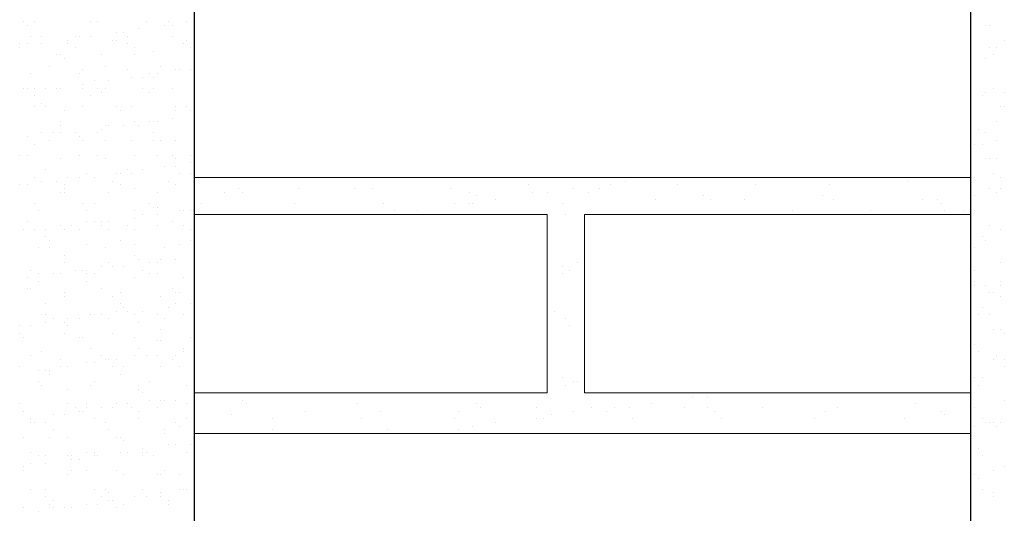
# Model space of a CAD drawing. Header units: metres. Extents: x -18 to 342, y 4 to 63.
# Tile 140 of 173: x 297.38 to 299.93, y 16.11 to 17.4. Entities that reach past the tile are written whole.
import ezdxf

# ---------------------------------------------------------------- set-up
doc = ezdxf.new("R2010")
doc.units = ezdxf.units.M
doc.header["$MEASUREMENT"] = 0
doc.layers.add('PDF_hatch-borshi', color=7, linetype='Continuous')
doc.layers.add('PDF_wall', color=7, linetype='Continuous')

msp = doc.modelspace()

# ---------------------------------------------------------------- linework, layer by layer
at = {"layer": 'PDF_hatch-borshi', "lineweight": 18}
for points in [[(297.3866, 17.3907), (297.3866, 17.3907)], [(297.3962, 17.3811), (297.3962, 17.3811)], [(297.4155, 17.3907), (297.4155, 17.3907)], [(297.5599, 17.3907), (297.5599, 17.3907)], [(297.5792, 17.3907), (297.5792, 17.3907)], [(297.7044, 17.3907), (297.7044, 17.3907)], [(297.7525, 17.3811), (297.7525, 17.3811)], [(297.7622, 17.3907), (297.7622, 17.3907)], [(297.7718, 17.3811), (297.7718, 17.3811)], [(297.7718, 17.3811), (297.7718, 17.3811)], [(297.8103, 17.3907), (297.8103, 17.3907)], [(299.881, 17.3811), (299.881, 17.3811)], [(299.8907, 17.3811), (299.8907, 17.3811)], [(297.6273, 17.3618), (297.6273, 17.3618)], [(297.6466, 17.3618), (297.6466, 17.3618)], [(297.6851, 17.3715), (297.6851, 17.3715)], [(297.3769, 17.3329), (297.3769, 17.3329)], [(297.3962, 17.3329), (297.3962, 17.3329)], [(297.4058, 17.3522), (297.4058, 17.3522)], [(297.4347, 17.3522), (297.4347, 17.3522)], [(297.4347, 17.3329), (297.4347, 17.3329)], [(297.5021, 17.3426), (297.5021, 17.3426)], [(297.5021, 17.3329), (297.5021, 17.3329)], [(297.5214, 17.3522), (297.5214, 17.3522)], [(297.531, 17.3522), (297.531, 17.3522)], [(297.5599, 17.3522), (297.5599, 17.3522)], [(297.6177, 17.3426), (297.6177, 17.3426)], [(297.6273, 17.3426), (297.6273, 17.3426)], [(297.6562, 17.3522), (297.6562, 17.3522)], [(297.6562, 17.3329), (297.6562, 17.3329)], [(297.7718, 17.3522), (297.7718, 17.3522)], [(297.8007, 17.3329), (297.8007, 17.3329)], [(297.8103, 17.3426), (297.8103, 17.3426)], [(299.9292, 17.3426), (299.9292, 17.3426)], [(297.3769, 17.3233), (297.3769, 17.3233)], [(297.5214, 17.3233), (297.5214, 17.3233)], [(297.6755, 17.3233), (297.6755, 17.3233)], [(297.7237, 17.3137), (297.7237, 17.3137)], [(297.82, 17.3233), (297.82, 17.3233)], [(299.8907, 17.3233), (299.8907, 17.3233)], [(299.9099, 17.3233), (299.9099, 17.3233)], [(297.4732, 17.3041), (297.4732, 17.3041)], [(297.4829, 17.3041), (297.4829, 17.3041)], [(297.4925, 17.2944), (297.4925, 17.2944)], [(297.5888, 17.3041), (297.5888, 17.3041)], [(297.6755, 17.3041), (297.6755, 17.3041)], [(299.881, 17.2944), (299.881, 17.2944)], [(299.9003, 17.3041), (299.9003, 17.3041)], [(297.4058, 17.2559), (297.4058, 17.2559)], [(297.454, 17.2752), (297.454, 17.2752)], [(297.531, 17.2559), (297.531, 17.2559)], [(297.5407, 17.2655), (297.5407, 17.2655)], [(297.5984, 17.2752), (297.5984, 17.2752)], [(297.6562, 17.2655), (297.6562, 17.2655)], [(297.714, 17.2559), (297.714, 17.2559)], [(297.7333, 17.2559), (297.7333, 17.2559)], [(297.7429, 17.2752), (297.7429, 17.2752)], [(297.7814, 17.2655), (297.7814, 17.2655)], [(297.7911, 17.2655), (297.7911, 17.2655)], [(297.82, 17.2655), (297.82, 17.2655)], [(299.8425, 17.2559), (299.8425, 17.2559)], [(297.5696, 17.2366), (297.5696, 17.2366)], [(297.6081, 17.2366), (297.6081, 17.2366)], [(297.6659, 17.2463), (297.6659, 17.2463)], [(297.6948, 17.2463), (297.6948, 17.2463)], [(297.7237, 17.2463), (297.7237, 17.2463)], [(299.8425, 17.2463), (299.8425, 17.2463)], [(297.3866, 17.2174), (297.3866, 17.2174)], [(297.3962, 17.2174), (297.3962, 17.2174)], [(297.4155, 17.2174), (297.4155, 17.2174)], [(297.4443, 17.2174), (297.4443, 17.2174)], [(297.4732, 17.2174), (297.4732, 17.2174)], [(297.4829, 17.2174), (297.4829, 17.2174)], [(297.5407, 17.227), (297.5407, 17.227)], [(297.5407, 17.2174), (297.5407, 17.2174)], [(297.5792, 17.2174), (297.5792, 17.2174)], [(297.5888, 17.2077), (297.5888, 17.2077)], [(297.5984, 17.2174), (297.5984, 17.2174)], [(297.6948, 17.2174), (297.6948, 17.2174)], [(297.714, 17.2077), (297.714, 17.2077)], [(297.7237, 17.2174), (297.7237, 17.2174)], [(297.7718, 17.2174), (297.7718, 17.2174)], [(299.8425, 17.2174), (299.8425, 17.2174)], [(299.881, 17.2077), (299.881, 17.2077)], [(299.9003, 17.2174), (299.9003, 17.2174)], [(299.9292, 17.2077), (299.9292, 17.2077)], [(297.4155, 17.1981), (297.4155, 17.1981)], [(297.4347, 17.1789), (297.4347, 17.1789)], [(297.5599, 17.1981), (297.5599, 17.1981)], [(299.8714, 17.1981), (299.8714, 17.1981)], [(297.4155, 17.1692), (297.4155, 17.1692)], [(297.4443, 17.1692), (297.4443, 17.1692)], [(297.4925, 17.1596), (297.4925, 17.1596)], [(297.5407, 17.1692), (297.5407, 17.1692)], [(297.6273, 17.1692), (297.6273, 17.1692)], [(297.637, 17.1596), (297.637, 17.1596)], [(297.6659, 17.1692), (297.6659, 17.1692)], [(297.7814, 17.1692), (297.7814, 17.1692)], [(297.7814, 17.1596), (297.7814, 17.1596)], [(297.8103, 17.1692), (297.8103, 17.1692)], [(297.82, 17.1596), (297.82, 17.1596)], [(299.8425, 17.1692), (299.8425, 17.1692)], [(299.9196, 17.1692), (299.9196, 17.1692)], [(299.9292, 17.1692), (299.9292, 17.1692)], [(297.4829, 17.1307), (297.4829, 17.1307)], [(297.6755, 17.1307), (297.6755, 17.1307)], [(297.714, 17.1307), (297.714, 17.1307)], [(297.7237, 17.1307), (297.7237, 17.1307)], [(297.7333, 17.1307), (297.7333, 17.1307)], [(297.7718, 17.1403), (297.7718, 17.1403)], [(299.9099, 17.1307), (299.9099, 17.1307)], [(297.4347, 17.1018), (297.4347, 17.1018)], [(297.4636, 17.1018), (297.4636, 17.1018)], [(297.4829, 17.1211), (297.4829, 17.1211)], [(297.4829, 17.1018), (297.4829, 17.1018)], [(297.5214, 17.1018), (297.5214, 17.1018)], [(297.5792, 17.1018), (297.5792, 17.1018)], [(297.5888, 17.1114), (297.5888, 17.1114)], [(297.5984, 17.1211), (297.5984, 17.1211)], [(297.6081, 17.1211), (297.6081, 17.1211)], [(297.6466, 17.1211), (297.6466, 17.1211)], [(297.6851, 17.1211), (297.6851, 17.1211)], [(297.7237, 17.1018), (297.7237, 17.1018)], [(299.8618, 17.1114), (299.8618, 17.1114)], [(299.881, 17.1018), (299.881, 17.1018)], [(297.3962, 17.0922), (297.3962, 17.0922)], [(297.454, 17.0825), (297.454, 17.0825)], [(297.531, 17.0922), (297.531, 17.0922)], [(297.5407, 17.0825), (297.5407, 17.0825)], [(297.5407, 17.0825), (297.5407, 17.0825)], [(297.5984, 17.0825), (297.5984, 17.0825)], [(297.6659, 17.0825), (297.6659, 17.0825)], [(297.7237, 17.0825), (297.7237, 17.0825)], [(297.7429, 17.0825), (297.7429, 17.0825)], [(297.7814, 17.0825), (297.7814, 17.0825)], [(299.9099, 17.0825), (299.9099, 17.0825)], [(297.4155, 17.0729), (297.4155, 17.0729)], [(299.8425, 17.0729), (299.8425, 17.0729)], [(299.8521, 17.0729), (299.8521, 17.0729)], [(299.8714, 17.0729), (299.8714, 17.0729)], [(297.3769, 17.044), (297.3769, 17.044)], [(297.3962, 17.044), (297.3962, 17.044)], [(297.4829, 17.0344), (297.4829, 17.0344)], [(297.531, 17.044), (297.531, 17.044)], [(297.5792, 17.044), (297.5792, 17.044)], [(297.5984, 17.0344), (297.5984, 17.0344)], [(297.6755, 17.044), (297.6755, 17.044)], [(297.7333, 17.044), (297.7333, 17.044)], [(297.7718, 17.044), (297.7718, 17.044)], [(297.7814, 17.0344), (297.7814, 17.0344)], [(297.82, 17.044), (297.82, 17.044)], [(297.82, 17.0248), (297.82, 17.0248)], [(299.881, 17.0344), (299.881, 17.0344)], [(299.8907, 17.0344), (299.8907, 17.0344)], [(299.9099, 17.0344), (299.9099, 17.0344)], [(297.4443, 17.0055), (297.4443, 17.0055)], [(297.6562, 17.0055), (297.6562, 17.0055)], [(297.6948, 17.0055), (297.6948, 17.0055)], [(297.7525, 17.0151), (297.7525, 17.0151)], [(297.7814, 17.0151), (297.7814, 17.0151)], [(297.4155, 16.9862), (297.4155, 16.9862)], [(297.4347, 16.9766), (297.4347, 16.9766)], [(297.4732, 16.9766), (297.4732, 16.9766)], [(297.5021, 16.9862), (297.5021, 16.9862)], [(297.531, 16.9862), (297.531, 16.9862)], [(297.5503, 16.9959), (297.5503, 16.9959)], [(297.5696, 16.9862), (297.5696, 16.9862)], [(297.6177, 16.9766), (297.6177, 16.9766)], [(297.6273, 16.9959), (297.6273, 16.9959)], [(297.6273, 16.9959), (297.6273, 16.9959)], [(297.637, 16.9959), (297.637, 16.9959)], [(297.6659, 16.9959), (297.6659, 16.9959)], [(297.7622, 16.9766), (297.7622, 16.9766)], [(297.7911, 16.9959), (297.7911, 16.9959)], [(297.82, 16.9959), (297.82, 16.9959)], [(299.8425, 16.9862), (297.8296, 16.9862)], [(298.9468, 16.9766), (298.9468, 16.9766)], [(299.0142, 16.9862), (299.0142, 16.9862)], [(299.6788, 16.9766), (299.6788, 16.9766)], [(299.8521, 16.9862), (299.8521, 16.9862)], [(299.9003, 16.9959), (299.9003, 16.9959)], [(299.9196, 16.9862), (299.9196, 16.9862)], [(297.3769, 16.967), (297.3769, 16.967)], [(297.3962, 16.967), (297.3962, 16.967)], [(297.4829, 16.9477), (297.4829, 16.9477)], [(297.4925, 16.967), (297.4925, 16.967)], [(297.4925, 16.9573), (297.4925, 16.9573)], [(297.4925, 16.9477), (297.4925, 16.9477)], [(297.6081, 16.9477), (297.6081, 16.9477)], [(297.637, 16.967), (297.637, 16.967)], [(297.6755, 16.9573), (297.6755, 16.9573)], [(297.7333, 16.9477), (297.7333, 16.9477)], [(297.7814, 16.967), (297.7814, 16.967)], [(297.9066, 16.9477), (297.9066, 16.9477)], [(297.9452, 16.9573), (297.9452, 16.9573)], [(297.9548, 16.9477), (297.9548, 16.9477)], [(298.0993, 16.9573), (298.0993, 16.9573)], [(298.2437, 16.9573), (298.2437, 16.9573)], [(298.2919, 16.9573), (298.2919, 16.9573)], [(298.4941, 16.9573), (298.4941, 16.9573)], [(298.5423, 16.9477), (298.5423, 16.9477)], [(298.6964, 16.967), (298.6964, 16.967)], [(298.706, 16.9477), (298.706, 16.9477)], [(298.7446, 16.9477), (298.7446, 16.9477)], [(298.812, 16.9573), (298.812, 16.9573)], [(298.8505, 16.9477), (298.8505, 16.9477)], [(298.8794, 16.9573), (298.8794, 16.9573)], [(298.9083, 16.967), (298.9083, 16.967)], [(299.0816, 16.967), (299.0816, 16.967)], [(299.2839, 16.967), (299.2839, 16.967)], [(299.4765, 16.967), (299.4765, 16.967)], [(299.8907, 16.9573), (299.8907, 16.9573)], [(299.9099, 16.9477), (299.9099, 16.9477)], [(299.9196, 16.9573), (299.9196, 16.9573)], [(298.5616, 16.9381), (298.5616, 16.9381)], [(298.6097, 16.9284), (298.6097, 16.9284)], [(299.0239, 16.9284), (299.0239, 16.9284)], [(299.1491, 16.9381), (299.1491, 16.9381)], [(299.1683, 16.9284), (299.1683, 16.9284)], [(299.255, 16.9284), (299.255, 16.9284)], [(299.4573, 16.9381), (299.4573, 16.9381)], [(299.4862, 16.9284), (299.4862, 16.9284)], [(299.7173, 16.9284), (299.7173, 16.9284)], [(299.7558, 16.9284), (299.7558, 16.9284)], [(299.8521, 16.9381), (299.8521, 16.9381)], [(297.4155, 16.9188), (297.4155, 16.9188)], [(297.4251, 16.8995), (297.4251, 16.8995)], [(297.5407, 16.9188), (297.5407, 16.9188)], [(297.5503, 16.8995), (297.5503, 16.8995)], [(297.5696, 16.9188), (297.5696, 16.9188)], [(297.6755, 16.8995), (297.6755, 16.8995)], [(297.714, 16.9188), (297.714, 16.9188)], [(297.7237, 16.9092), (297.7237, 16.9092)], [(297.7333, 16.9092), (297.7333, 16.9092)], [(297.7911, 16.8995), (297.7911, 16.8995)], [(297.8007, 16.8995), (297.8007, 16.8995)], [(297.82, 16.8995), (297.82, 16.8995)], [(297.8489, 16.9188), (297.8489, 16.9188)], [(298.0896, 16.9188), (298.0896, 16.9188)], [(298.3208, 16.9188), (298.3208, 16.9188)], [(298.3497, 16.8995), (298.3497, 16.8995)], [(298.4075, 16.8995), (298.4075, 16.8995)], [(298.5038, 16.9188), (298.5038, 16.9188)], [(298.5423, 16.9188), (298.5423, 16.9188)], [(298.5519, 16.9188), (298.5519, 16.9188)], [(298.7831, 16.9188), (298.7831, 16.9188)], [(299.3802, 16.8995), (299.3802, 16.8995)], [(299.5825, 16.8995), (299.5825, 16.8995)], [(299.7655, 16.9188), (299.7655, 16.9188)], [(299.7751, 16.8995), (299.7751, 16.8995)], [(299.8233, 16.8995), (299.8233, 16.8995)], [(299.8425, 16.9092), (299.8425, 16.9092)], [(299.8521, 16.8995), (299.8521, 16.8995)], [(299.8521, 16.8995), (299.8521, 16.8995)], [(297.3962, 16.8707), (297.3962, 16.8707)], [(297.5503, 16.8707), (297.5503, 16.8707)], [(297.5696, 16.8707), (297.5696, 16.8707)], [(297.5888, 16.8707), (297.5888, 16.8707)], [(297.6081, 16.8707), (297.6081, 16.8707)], [(297.6755, 16.8803), (297.6755, 16.8803)], [(297.6948, 16.8899), (297.6948, 16.8899)], [(297.7333, 16.8899), (297.7333, 16.8899)], [(297.7718, 16.8707), (297.7718, 16.8707)], [(297.8296, 16.4276), (298.7446, 16.4276), (298.7446, 16.8899), (297.8296, 16.8899)], [(298.7927, 16.8899), (298.7927, 16.8899)], [(299.8425, 16.8899), (298.8409, 16.8899), (298.8409, 16.4276), (299.8425, 16.4276)], [(298.9853, 16.8899), (298.9853, 16.8899)], [(297.3866, 16.8514), (297.3866, 16.8514)], [(297.4155, 16.8514), (297.4155, 16.8514)], [(297.4443, 16.8514), (297.4443, 16.8514)], [(297.4829, 16.861), (297.4829, 16.861)], [(297.4925, 16.8514), (297.4925, 16.8514)], [(297.5118, 16.861), (297.5118, 16.861)], [(297.531, 16.8514), (297.531, 16.8514)], [(297.5888, 16.861), (297.5888, 16.861)], [(297.6081, 16.8514), (297.6081, 16.8514)], [(297.6562, 16.861), (297.6562, 16.861)], [(297.6755, 16.8514), (297.6755, 16.8514)], [(297.7333, 16.861), (297.7333, 16.861)], [(297.8007, 16.861), (297.8007, 16.861)], [(297.82, 16.8514), (297.82, 16.8514)], [(299.8907, 16.861), (299.8907, 16.861)], [(299.9196, 16.8514), (299.9196, 16.8514)], [(297.4443, 16.8321), (297.4443, 16.8321)], [(297.454, 16.8225), (297.454, 16.8225)], [(297.637, 16.8225), (297.637, 16.8225)], [(297.82, 16.8225), (297.82, 16.8225)], [(299.8714, 16.8321), (299.8714, 16.8321)], [(299.881, 16.8225), (299.881, 16.8225)], [(297.4251, 16.8032), (297.4251, 16.8032)], [(297.454, 16.8032), (297.454, 16.8032)], [(297.5503, 16.8129), (297.5503, 16.8129)], [(297.5984, 16.8032), (297.5984, 16.8032)], [(297.6755, 16.8129), (297.6755, 16.8129)], [(297.7525, 16.8032), (297.7525, 16.8032)], [(297.7911, 16.8129), (297.7911, 16.8129)], [(299.8521, 16.8032), (299.8521, 16.8032)], [(297.4925, 16.784), (297.4925, 16.784)], [(297.6755, 16.784), (297.6755, 16.784)], [(297.6851, 16.7743), (297.6851, 16.7743)], [(297.7429, 16.7743), (297.7429, 16.7743)], [(297.7814, 16.7743), (297.7814, 16.7743)], [(297.4058, 16.7454), (297.4058, 16.7454)], [(297.4925, 16.7647), (297.4925, 16.7647)], [(297.5214, 16.7454), (297.5214, 16.7454)], [(297.5407, 16.7454), (297.5407, 16.7454)], [(297.5503, 16.7454), (297.5503, 16.7454)], [(297.5888, 16.7551), (297.5888, 16.7551)], [(297.6081, 16.7647), (297.6081, 16.7647)], [(297.6177, 16.7551), (297.6177, 16.7551)], [(297.6466, 16.7551), (297.6466, 16.7551)], [(297.6948, 16.7454), (297.6948, 16.7454)], [(297.714, 16.7647), (297.714, 16.7647)], [(297.7333, 16.7647), (297.7333, 16.7647)], [(298.7831, 16.7551), (298.7831, 16.7551)], [(298.8023, 16.7454), (298.8023, 16.7454)], [(298.8216, 16.7647), (298.8216, 16.7647)], [(299.8521, 16.7454), (299.8521, 16.7454)], [(299.9196, 16.7647), (299.9196, 16.7647)], [(297.3962, 16.7262), (297.3962, 16.7262)], [(297.4251, 16.7358), (297.4251, 16.7358)], [(297.4636, 16.7358), (297.4636, 16.7358)], [(297.4829, 16.7358), (297.4829, 16.7358)], [(297.5503, 16.7358), (297.5503, 16.7358)], [(297.5696, 16.7358), (297.5696, 16.7358)], [(297.6755, 16.7262), (297.6755, 16.7262)], [(297.714, 16.7358), (297.714, 16.7358)], [(297.7333, 16.7358), (297.7333, 16.7358)], [(297.8007, 16.7262), (297.8007, 16.7262)], [(298.7831, 16.7358), (298.7831, 16.7358)], [(299.8425, 16.7358), (299.8425, 16.7358)], [(297.3962, 16.6973), (297.3962, 16.6973)], [(297.4058, 16.6973), (297.4058, 16.6973)], [(297.4251, 16.7166), (297.4251, 16.7166)], [(297.5503, 16.7166), (297.5503, 16.7166)], [(297.5888, 16.6973), (297.5888, 16.6973)], [(297.7718, 16.6973), (297.7718, 16.6973)], [(299.8521, 16.7166), (299.8521, 16.7166)], [(299.8521, 16.7069), (299.8521, 16.7069)], [(299.881, 16.7069), (299.881, 16.7069)], [(299.9196, 16.7166), (299.9196, 16.7166)], [(299.9196, 16.7069), (299.9196, 16.7069)], [(297.4925, 16.6877), (297.4925, 16.6877)], [(297.4925, 16.678), (297.4925, 16.678)], [(297.6177, 16.678), (297.6177, 16.678)], [(297.637, 16.6877), (297.637, 16.6877)], [(297.7429, 16.678), (297.7429, 16.678)], [(297.7814, 16.6877), (297.7814, 16.6877)], [(297.7911, 16.6877), (297.7911, 16.6877)], [(299.8907, 16.6877), (299.8907, 16.6877)], [(299.9003, 16.6877), (299.9003, 16.6877)], [(299.9196, 16.678), (299.9196, 16.678)], [(297.4443, 16.6588), (297.4443, 16.6588)], [(297.637, 16.6588), (297.637, 16.6588)], [(297.6466, 16.6491), (297.6466, 16.6491)], [(297.7622, 16.6491), (297.7622, 16.6491)], [(297.7814, 16.6588), (297.7814, 16.6588)], [(297.82, 16.6588), (297.82, 16.6588)], [(297.8296, 16.6491), (297.8296, 16.6491)], [(299.8714, 16.6491), (299.8714, 16.6491)], [(297.4347, 16.6299), (297.4347, 16.6299)], [(297.4443, 16.6299), (297.4443, 16.6299)], [(297.4636, 16.6202), (297.4636, 16.6202)], [(297.5021, 16.6202), (297.5021, 16.6202)], [(297.531, 16.6202), (297.531, 16.6202)], [(297.5599, 16.6299), (297.5599, 16.6299)], [(297.5696, 16.6299), (297.5696, 16.6299)], [(297.5888, 16.6299), (297.5888, 16.6299)], [(297.6081, 16.6202), (297.6081, 16.6202)], [(297.6273, 16.6395), (297.6273, 16.6395)], [(297.6562, 16.6395), (297.6562, 16.6395)], [(297.6755, 16.6299), (297.6755, 16.6299)], [(297.6948, 16.6395), (297.6948, 16.6395)], [(297.7333, 16.6299), (297.7333, 16.6299)], [(297.7525, 16.6202), (297.7525, 16.6202)], [(297.8007, 16.6299), (297.8007, 16.6299)], [(298.7638, 16.6395), (298.7638, 16.6395)], [(298.7927, 16.6202), (298.7927, 16.6202)], [(299.8618, 16.6299), (299.8618, 16.6299)], [(299.8907, 16.6299), (299.8907, 16.6299)], [(297.3769, 16.601), (297.3769, 16.601)], [(297.4058, 16.601), (297.4058, 16.601)], [(297.4443, 16.6106), (297.4443, 16.6106)], [(297.4925, 16.6106), (297.4925, 16.6106)], [(297.5021, 16.601), (297.5021, 16.601)], [(297.6851, 16.6106), (297.6851, 16.6106)], [(297.7429, 16.5913), (297.7429, 16.5913)], [(298.8023, 16.601), (298.8023, 16.601)], [(299.9003, 16.5913), (299.9003, 16.5913)], [(299.9196, 16.5913), (299.9196, 16.5913)], [(297.3769, 16.5817), (297.3769, 16.5817)], [(297.3866, 16.5721), (297.3866, 16.5721)], [(297.4925, 16.5817), (297.4925, 16.5817)], [(297.531, 16.5721), (297.531, 16.5721)], [(297.5407, 16.5721), (297.5407, 16.5721)], [(297.6177, 16.5817), (297.6177, 16.5817)], [(297.6755, 16.5721), (297.6755, 16.5721)], [(297.82, 16.5721), (297.82, 16.5721)], [(299.9292, 16.5817), (299.9292, 16.5817)], [(297.5599, 16.5432), (297.5599, 16.5432)], [(297.6851, 16.5432), (297.6851, 16.5432)], [(297.7333, 16.5625), (297.7333, 16.5625)], [(297.7429, 16.5625), (297.7429, 16.5625)], [(297.8007, 16.5432), (297.8007, 16.5432)], [(297.8296, 16.5432), (297.8296, 16.5432)], [(299.8425, 16.5625), (299.8425, 16.5625)], [(299.8521, 16.5528), (299.8521, 16.5528)], [(297.4058, 16.5239), (297.4058, 16.5239)], [(297.4347, 16.5336), (297.4347, 16.5336)], [(297.4829, 16.5143), (297.4829, 16.5143)], [(297.5888, 16.5239), (297.5888, 16.5239)], [(297.5984, 16.5143), (297.5984, 16.5143)], [(297.6081, 16.5143), (297.6081, 16.5143)], [(297.6273, 16.5143), (297.6273, 16.5143)], [(297.6755, 16.5239), (297.6755, 16.5239)], [(297.7044, 16.5239), (297.7044, 16.5239)], [(297.7333, 16.5239), (297.7333, 16.5239)], [(297.7718, 16.5143), (297.7718, 16.5143)], [(297.7814, 16.5239), (297.7814, 16.5239)], [(297.8007, 16.5336), (297.8007, 16.5336)], [(299.8618, 16.5336), (299.8618, 16.5336)], [(299.9003, 16.5143), (299.9003, 16.5143)], [(299.9099, 16.5239), (299.9099, 16.5239)], [(299.9292, 16.5143), (299.9292, 16.5143)], [(297.3769, 16.495), (297.3769, 16.495)], [(297.4829, 16.495), (297.4829, 16.495)], [(297.5021, 16.495), (297.5021, 16.495)], [(297.5021, 16.495), (297.5021, 16.495)], [(297.5503, 16.5047), (297.5503, 16.5047)], [(297.5696, 16.5047), (297.5696, 16.5047)], [(297.6177, 16.495), (297.6177, 16.495)], [(297.6466, 16.495), (297.6466, 16.495)], [(297.7429, 16.495), (297.7429, 16.495)], [(297.7911, 16.495), (297.7911, 16.495)], [(299.9292, 16.495), (299.9292, 16.495)], [(297.4251, 16.4854), (297.4251, 16.4854)], [(297.4443, 16.4854), (297.4443, 16.4854)], [(297.454, 16.4854), (297.454, 16.4854)], [(297.454, 16.4758), (297.454, 16.4758)], [(297.637, 16.4758), (297.637, 16.4758)], [(298.7831, 16.4661), (298.7831, 16.4661)], [(299.8521, 16.4661), (299.8521, 16.4661)], [(299.8714, 16.4661), (299.8714, 16.4661)], [(297.4251, 16.4565), (297.4251, 16.4565)], [(297.4347, 16.4469), (297.4347, 16.4469)], [(297.5021, 16.4372), (297.5021, 16.4372)], [(297.5599, 16.4469), (297.5599, 16.4469)], [(297.5696, 16.4565), (297.5696, 16.4565)], [(297.6851, 16.4469), (297.6851, 16.4469)], [(297.6851, 16.4372), (297.6851, 16.4372)], [(297.714, 16.4565), (297.714, 16.4565)], [(297.8103, 16.4469), (297.8103, 16.4469)], [(298.7927, 16.4469), (298.7927, 16.4469)], [(298.812, 16.4565), (298.812, 16.4565)], [(298.8216, 16.4565), (298.8216, 16.4565)], [(299.8618, 16.4469), (299.8618, 16.4469)], [(297.6948, 16.4276), (297.6948, 16.4276)], [(299.1202, 16.418), (299.1202, 16.418)], [(299.1587, 16.418), (299.1587, 16.418)], [(297.3769, 16.3987), (297.3769, 16.3987)], [(297.5021, 16.3987), (297.5021, 16.3987)], [(297.5214, 16.3891), (297.5214, 16.3891)], [(297.5503, 16.3987), (297.5503, 16.3987)], [(297.5503, 16.3891), (297.5503, 16.3891)], [(297.5888, 16.3891), (297.5888, 16.3891)], [(297.6177, 16.3891), (297.6177, 16.3891)], [(297.6273, 16.3987), (297.6273, 16.3987)], [(297.6562, 16.3987), (297.6562, 16.3987)], [(297.6659, 16.3891), (297.6659, 16.3891)], [(297.714, 16.4084), (297.714, 16.4084)], [(297.7333, 16.3891), (297.7333, 16.3891)], [(297.7429, 16.4084), (297.7429, 16.4084)], [(297.7525, 16.4084), (297.7525, 16.4084)], [(297.7814, 16.4084), (297.7814, 16.4084)], [(297.8103, 16.3987), (297.8103, 16.3987)], [(297.9548, 16.4084), (297.9548, 16.4084)], [(297.9644, 16.3987), (297.9644, 16.3987)], [(298.2534, 16.3987), (298.2534, 16.3987)], [(298.5616, 16.3987), (298.5616, 16.3987)], [(298.5712, 16.3891), (298.5712, 16.3891)], [(298.7157, 16.3891), (298.7157, 16.3891)], [(298.8601, 16.3891), (298.8601, 16.3891)], [(298.9179, 16.3891), (298.9179, 16.3891)], [(298.9564, 16.3891), (298.9564, 16.3891)], [(299.0142, 16.3987), (299.0142, 16.3987)], [(299.1009, 16.3891), (299.1009, 16.3891)], [(299.1587, 16.3891), (299.1587, 16.3891)], [(299.3032, 16.3891), (299.3032, 16.3891)], [(299.4958, 16.3891), (299.4958, 16.3891)], [(299.698, 16.3987), (299.698, 16.3987)], [(299.8521, 16.3891), (299.8521, 16.3891)], [(299.9292, 16.4084), (299.9292, 16.4084)], [(297.3866, 16.3795), (297.3866, 16.3795)], [(297.4058, 16.3602), (297.4058, 16.3602)], [(297.4636, 16.3698), (297.4636, 16.3698)], [(297.4925, 16.3698), (297.4925, 16.3698)], [(297.531, 16.3795), (297.531, 16.3795)], [(297.5407, 16.3795), (297.5407, 16.3795)], [(297.5696, 16.3602), (297.5696, 16.3602)], [(297.6851, 16.3795), (297.6851, 16.3795)], [(297.6851, 16.3602), (297.6851, 16.3602)], [(297.8103, 16.3602), (297.8103, 16.3602)], [(297.9259, 16.3698), (297.9259, 16.3698)], [(298.0318, 16.3602), (298.0318, 16.3602)], [(298.1185, 16.3795), (298.1185, 16.3795)], [(298.263, 16.3602), (298.263, 16.3602)], [(298.3112, 16.3795), (298.3112, 16.3795)], [(298.5038, 16.3602), (298.5038, 16.3602)], [(298.5134, 16.3795), (298.5134, 16.3795)], [(298.7157, 16.3602), (298.7157, 16.3602)], [(298.7349, 16.3602), (298.7349, 16.3602)], [(298.7542, 16.3698), (298.7542, 16.3698)], [(298.812, 16.3795), (298.812, 16.3795)], [(298.8987, 16.3795), (298.8987, 16.3795)], [(298.9661, 16.3602), (298.9661, 16.3602)], [(299.178, 16.3795), (299.178, 16.3795)], [(299.1972, 16.3602), (299.1972, 16.3602)], [(299.438, 16.3602), (299.438, 16.3602)], [(299.4669, 16.3795), (299.4669, 16.3795)], [(299.6692, 16.3602), (299.6692, 16.3602)], [(299.7655, 16.3795), (299.7655, 16.3795)], [(299.7751, 16.3698), (299.7751, 16.3698)], [(299.8714, 16.3602), (299.8714, 16.3602)], [(297.4058, 16.3506), (297.4058, 16.3506)], [(297.4155, 16.3506), (297.4155, 16.3506)], [(297.4443, 16.3506), (297.4443, 16.3506)], [(297.5984, 16.3506), (297.5984, 16.3506)], [(297.7814, 16.3506), (297.7814, 16.3506)], [(297.7911, 16.3409), (297.7911, 16.3409)], [(298.5519, 16.3409), (298.5519, 16.3409)], [(298.6097, 16.3506), (298.6097, 16.3506)], [(299.8521, 16.3409), (299.8521, 16.3409)], [(299.881, 16.3506), (299.881, 16.3506)], [(299.8907, 16.3506), (299.8907, 16.3506)], [(299.9003, 16.3506), (299.9003, 16.3506)], [(299.9099, 16.3409), (299.9099, 16.3409)], [(299.9196, 16.3506), (299.9196, 16.3506)], [(297.3866, 16.312), (297.3866, 16.312)], [(297.454, 16.312), (297.454, 16.312)], [(297.4636, 16.3313), (297.4636, 16.3313)], [(297.5021, 16.312), (297.5021, 16.312)], [(297.6081, 16.3313), (297.6081, 16.3313)], [(297.6273, 16.312), (297.6273, 16.312)], [(297.637, 16.312), (297.637, 16.312)], [(297.7525, 16.3313), (297.7525, 16.3313)], [(297.7525, 16.3217), (297.7525, 16.3217)], [(297.8296, 16.3217), (299.8425, 16.3217)], [(298.0318, 16.3313), (298.0318, 16.3313)], [(298.3304, 16.3313), (298.3304, 16.3313)], [(298.4075, 16.3217), (298.4075, 16.3217)], [(298.5134, 16.3313), (298.5134, 16.3313)], [(298.6386, 16.3217), (298.6386, 16.3217)], [(298.9372, 16.3217), (298.9372, 16.3217)], [(299.3995, 16.3217), (299.3995, 16.3217)], [(299.6017, 16.3217), (299.6017, 16.3217)], [(299.7944, 16.3217), (299.7944, 16.3217)], [(297.6466, 16.3024), (297.6466, 16.3024)], [(297.7622, 16.2928), (297.7622, 16.2928)], [(297.7814, 16.2928), (297.7814, 16.2928)], [(297.82, 16.2928), (297.82, 16.2928)], [(297.4058, 16.2735), (297.4058, 16.2735)], [(297.4251, 16.2639), (297.4251, 16.2639)], [(297.4443, 16.2639), (297.4443, 16.2639)], [(297.5021, 16.2639), (297.5021, 16.2639)], [(297.5118, 16.2639), (297.5118, 16.2639)], [(297.5503, 16.2735), (297.5503, 16.2735)], [(297.5696, 16.2735), (297.5696, 16.2735)], [(297.5696, 16.2639), (297.5696, 16.2639)], [(297.5792, 16.2639), (297.5792, 16.2639)], [(297.637, 16.2735), (297.637, 16.2735)], [(297.6562, 16.2735), (297.6562, 16.2735)], [(297.6948, 16.2831), (297.6948, 16.2831)], [(297.6948, 16.2735), (297.6948, 16.2735)], [(297.6948, 16.2639), (297.6948, 16.2639)], [(297.7044, 16.2735), (297.7044, 16.2735)], [(297.7237, 16.2639), (297.7237, 16.2639)], [(297.8103, 16.2735), (297.8103, 16.2735)], [(299.8618, 16.2831), (299.8618, 16.2831)], [(299.8714, 16.2639), (299.8714, 16.2639)], [(297.3866, 16.235), (297.3866, 16.235)], [(297.4058, 16.2446), (297.4058, 16.2446)], [(297.4443, 16.2446), (297.4443, 16.2446)], [(297.5118, 16.2543), (297.5118, 16.2543)], [(297.531, 16.2543), (297.531, 16.2543)], [(299.9292, 16.235), (299.9292, 16.235)], [(299.9292, 16.235), (299.9292, 16.235)], [(297.3866, 16.2254), (297.3866, 16.2254)], [(297.5021, 16.2157), (297.5021, 16.2157)], [(297.5118, 16.2254), (297.5118, 16.2254)], [(297.5503, 16.2254), (297.5503, 16.2254)], [(297.6273, 16.2254), (297.6273, 16.2254)], [(297.6466, 16.2157), (297.6466, 16.2157)], [(297.7333, 16.2157), (297.7333, 16.2157)], [(297.7429, 16.2157), (297.7429, 16.2157)], [(297.7525, 16.2254), (297.7525, 16.2254)], [(297.7911, 16.2157), (297.7911, 16.2157)], [(299.8521, 16.2157), (299.8521, 16.2157)], [(299.9003, 16.2254), (299.9003, 16.2254)], [(299.8618, 16.2061), (299.8618, 16.2061)], [(297.4058, 16.1772), (297.4058, 16.1772)], [(297.4443, 16.1772), (297.4443, 16.1772)], [(297.4443, 16.1579), (297.4443, 16.1579)], [(297.5696, 16.1772), (297.5696, 16.1772)], [(297.5888, 16.1579), (297.5888, 16.1579)], [(297.5984, 16.1772), (297.5984, 16.1772)], [(297.6081, 16.1676), (297.6081, 16.1676)], [(297.6755, 16.1579), (297.6755, 16.1579)], [(297.6948, 16.1772), (297.6948, 16.1772)], [(297.7044, 16.1579), (297.7044, 16.1579)], [(297.7429, 16.1676), (297.7429, 16.1676)], [(297.7429, 16.1579), (297.7429, 16.1579)], [(297.7911, 16.1772), (297.7911, 16.1772)], [(297.8007, 16.1772), (297.8007, 16.1772)], [(297.8103, 16.1772), (297.8103, 16.1772)], [(299.8714, 16.1772), (299.8714, 16.1772)], [(299.8714, 16.1772), (299.8714, 16.1772)], [(299.9003, 16.1676), (299.9003, 16.1676)], [(299.9003, 16.1579), (299.9003, 16.1579)], [(297.454, 16.1387), (297.454, 16.1387)], [(297.4636, 16.1483), (297.4636, 16.1483)], [(297.5503, 16.1387), (297.5503, 16.1387)], [(297.5792, 16.1387), (297.5792, 16.1387)], [(297.6081, 16.1483), (297.6081, 16.1483)], [(297.6177, 16.1483), (297.6177, 16.1483)], [(297.6466, 16.1387), (297.6466, 16.1387)], [(297.7622, 16.1483), (297.7622, 16.1483)], [(297.7622, 16.1387), (297.7622, 16.1387)], [(297.3866, 16.129), (297.3866, 16.129)], [(297.4251, 16.1194), (297.4251, 16.1194)], [(297.454, 16.129), (297.454, 16.129)], [(297.4636, 16.129), (297.4636, 16.129)], [(297.4925, 16.129), (297.4925, 16.129)], [(297.5118, 16.129), (297.5118, 16.129)], [(297.6273, 16.129), (297.6273, 16.129)]]:
    msp.add_lwpolyline(points, dxfattribs=at)
at = {"layer": 'PDF_wall', "lineweight": 25}
msp.add_lwpolyline([(299.8425, 10.6874), (299.8425, 13.4997), (299.8425, 33.1763), (297.8296, 33.1763), (297.8296, 13.3264)], dxfattribs=at)

doc.saveas('drawing.dxf')
